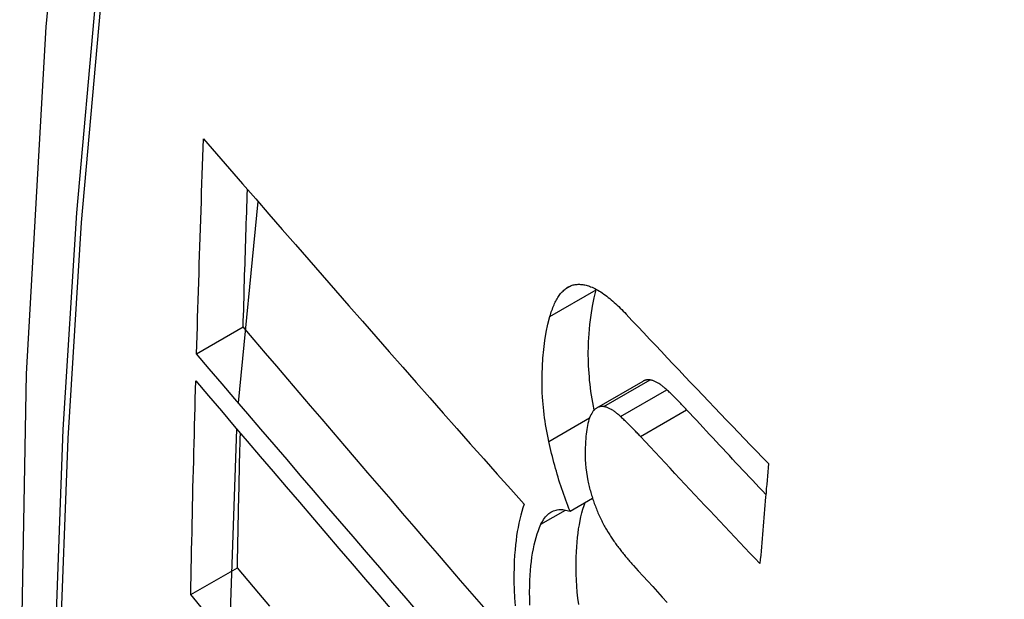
# Model space of a CAD drawing. Header units: inches. Extents: x 27 to 746, y 82 to 342.
# Tile 241 of 256: x 689.659 to 689.7833, y 303.8896 to 303.9628. Entities that reach past the tile are written whole.
import ezdxf

# ---------------------------------------------------------------- set-up
doc = ezdxf.new("R2010")
doc.units = ezdxf.units.IN
doc.header["$MEASUREMENT"] = 0
doc.layers.add('Visible Edges(ANSI)', color=7, linetype='Continuous', lineweight=25)
doc.layers.add('Visible Tangent Edges(ANSI)', color=7, linetype='Continuous', lineweight=25)

msp = doc.modelspace()

# ---------------------------------------------------------------- linework, layer by layer
at = {"layer": 'Visible Edges(ANSI)'}
for p, q in [((689.6866, 303.91441), (689.68906, 303.93984)), ((689.73174, 303.92869), (689.73176, 303.92876)), ((689.6813, 303.92063), (689.68718, 303.92403)), ((689.73184, 303.91379), (689.73768, 303.91717)), ((689.68544, 303.88441), (689.68639, 303.91111)), ((689.72844, 303.90074), (689.73128, 303.90238)), ((689.68056, 303.8902), (689.68646, 303.8936))]:
    msp.add_line(p, q, dxfattribs=at)
at = {"layer": 'Visible Edges(ANSI)', "flags": 128}
for points in [[(689.71302, 304.20574), (689.70017, 304.16768), (689.68911, 304.1285), (689.67982, 304.08826), (689.67226, 304.04704), (689.66642, 304.0049), (689.66227, 303.96191), (689.6598, 303.91811), (689.65898, 303.87359), (689.65979, 303.82839), (689.66222, 303.78258), (689.66624, 303.73623), (689.67183, 303.68939), (689.67898, 303.64214), (689.68766, 303.59454), (689.69785, 303.54667), (689.70953, 303.49858)], [(689.6813, 303.92063), (689.68133, 303.92176), (689.68136, 303.92289), (689.6814, 303.92402), (689.68143, 303.92515), (689.68147, 303.92628), (689.6815, 303.92741), (689.68154, 303.92854), (689.68157, 303.92967), (689.68161, 303.9308), (689.68164, 303.93193), (689.68168, 303.93306), (689.68172, 303.93419), (689.68175, 303.93532), (689.68179, 303.93645), (689.68183, 303.93758), (689.68187, 303.93871), (689.68191, 303.93985), (689.68194, 303.94098), (689.68198, 303.94211), (689.68202, 303.94324), (689.68206, 303.94437), (689.6821, 303.94551), (689.68214, 303.94664), (689.68219, 303.94777)], [(689.68219, 303.94777), (689.68382, 303.94588), (689.68546, 303.94399), (689.68712, 303.94208), (689.68877, 303.94017), (689.69044, 303.93826), (689.69211, 303.93633), (689.69378, 303.93441), (689.69546, 303.93248), (689.69715, 303.93055), (689.69884, 303.92861), (689.70053, 303.92668), (689.70223, 303.92474), (689.70393, 303.9228), (689.70563, 303.92086), (689.70733, 303.91892), (689.70904, 303.91698), (689.71074, 303.91505), (689.71244, 303.91311), (689.71415, 303.91119), (689.71585, 303.90926), (689.71756, 303.90734), (689.71926, 303.90542), (689.72095, 303.90351), (689.72265, 303.90161)], [(689.68718, 303.92403), (689.6872, 303.92475), (689.68722, 303.92547), (689.68725, 303.92619), (689.68727, 303.92692), (689.68729, 303.92764), (689.68731, 303.92836), (689.68733, 303.92909), (689.68735, 303.92981), (689.68737, 303.93053), (689.6874, 303.93125), (689.68742, 303.93198), (689.68744, 303.9327), (689.68746, 303.93342), (689.68749, 303.93415), (689.68751, 303.93487), (689.68753, 303.93559), (689.68756, 303.93632), (689.68758, 303.93704), (689.6876, 303.93777), (689.68763, 303.93849), (689.68765, 303.93921), (689.68767, 303.93994), (689.6877, 303.94066), (689.68772, 303.94138)], [(689.7259, 303.92532), (689.72596, 303.92552), (689.72602, 303.92571), (689.72608, 303.9259), (689.72614, 303.92609), (689.72621, 303.92627), (689.72628, 303.92645), (689.72635, 303.92663), (689.72642, 303.9268), (689.72649, 303.92696), (689.72657, 303.92712), (689.72665, 303.92728), (689.72673, 303.92743), (689.72681, 303.92757), (689.7269, 303.92771), (689.72699, 303.92785), (689.72708, 303.92798), (689.72717, 303.9281), (689.72726, 303.92822), (689.72736, 303.92834), (689.72746, 303.92845), (689.72756, 303.92855), (689.72766, 303.92865), (689.72777, 303.92874), (689.72787, 303.92883)], [(689.72787, 303.92883), (689.72799, 303.92891), (689.7281, 303.92899), (689.72822, 303.92906), (689.72834, 303.92912), (689.72846, 303.92918), (689.72859, 303.92923), (689.72871, 303.92927), (689.72884, 303.92931), (689.72897, 303.92934), (689.7291, 303.92936), (689.72923, 303.92938), (689.72936, 303.92939), (689.72949, 303.9294), (689.72963, 303.9294), (689.72977, 303.92939), (689.72991, 303.92938), (689.73005, 303.92936), (689.73019, 303.92934), (689.73033, 303.92931), (689.73047, 303.92928), (689.73061, 303.92924), (689.73076, 303.92919), (689.7309, 303.92915), (689.73104, 303.92909)], [(689.73149, 303.91352), (689.7314, 303.91399), (689.73131, 303.91446), (689.73123, 303.91493), (689.73115, 303.9154), (689.73109, 303.91587), (689.73102, 303.91633), (689.73097, 303.91679), (689.73092, 303.91726), (689.73088, 303.91772), (689.73084, 303.91817), (689.73081, 303.91863), (689.73079, 303.91908), (689.73077, 303.91953), (689.73076, 303.91998), (689.73075, 303.92042), (689.73075, 303.92085), (689.73076, 303.92136), (689.73079, 303.92213), (689.73085, 303.92314), (689.73096, 303.92433), (689.7311, 303.9255), (689.73128, 303.92662), (689.73149, 303.92768), (689.73174, 303.92869)], [(689.73104, 303.92909), (689.73122, 303.92902), (689.73141, 303.92894), (689.73159, 303.92885), (689.73177, 303.92876), (689.73196, 303.92865), (689.73215, 303.92854), (689.73233, 303.92843), (689.73252, 303.9283), (689.73271, 303.92817), (689.7329, 303.92803), (689.73308, 303.92789), (689.73327, 303.92774), (689.73346, 303.92759), (689.73365, 303.92743), (689.73384, 303.92727), (689.73403, 303.9271), (689.73422, 303.92693), (689.7344, 303.92675), (689.73459, 303.92658), (689.73478, 303.92639), (689.73497, 303.92621), (689.73515, 303.92602), (689.73534, 303.92583), (689.73552, 303.92563)], [(689.72577, 303.90956), (689.72567, 303.90999), (689.72559, 303.91042), (689.7255, 303.91085), (689.72543, 303.91128), (689.72535, 303.9117), (689.72529, 303.91213), (689.72523, 303.91255), (689.72517, 303.91297), (689.72512, 303.9134), (689.72508, 303.91382), (689.72504, 303.91424), (689.725, 303.91466), (689.72497, 303.91513), (689.72494, 303.91572), (689.72492, 303.9164), (689.72491, 303.91719), (689.72492, 303.91806), (689.72496, 303.91902), (689.72503, 303.92006), (689.72514, 303.92118), (689.72528, 303.92228), (689.72545, 303.92334), (689.72566, 303.92436), (689.7259, 303.92532)], [(689.73552, 303.92563), (689.73626, 303.92484), (689.737, 303.92406), (689.73774, 303.92327), (689.73848, 303.92248), (689.73922, 303.92169), (689.73997, 303.92091), (689.74071, 303.92012), (689.74146, 303.91933), (689.7422, 303.91854), (689.74295, 303.91775), (689.7437, 303.91697), (689.74445, 303.91618), (689.7452, 303.91539), (689.74595, 303.9146), (689.7467, 303.91382), (689.74745, 303.91303), (689.7482, 303.91224), (689.74896, 303.91146), (689.74971, 303.91067), (689.75047, 303.90989), (689.75122, 303.9091), (689.75198, 303.90832), (689.75274, 303.90753), (689.75349, 303.90675)], [(689.71756, 303.8886), (689.71609, 303.8903), (689.71463, 303.89199), (689.71317, 303.89369), (689.7117, 303.89539), (689.71024, 303.89709), (689.70877, 303.8988), (689.70731, 303.9005), (689.70585, 303.9022), (689.70439, 303.9039), (689.70294, 303.9056), (689.70148, 303.90729), (689.70003, 303.90899), (689.69858, 303.91068), (689.69714, 303.91236), (689.6957, 303.91405), (689.69427, 303.91572), (689.69284, 303.9174), (689.69142, 303.91906), (689.69, 303.92072), (689.68859, 303.92238), (689.68718, 303.92403)], [(689.70945, 303.88779), (689.70777, 303.88974), (689.70609, 303.89168), (689.70442, 303.89363), (689.70274, 303.89558), (689.70106, 303.89753), (689.69939, 303.89948), (689.69772, 303.90143), (689.69605, 303.90337), (689.69439, 303.90531), (689.69273, 303.90725), (689.69108, 303.90918), (689.68943, 303.91111), (689.68779, 303.91303), (689.68615, 303.91494), (689.68453, 303.91684), (689.68291, 303.91874), (689.6813, 303.92063)], [(689.68056, 303.8902), (689.68059, 303.89132), (689.68061, 303.89244), (689.68063, 303.89356), (689.68065, 303.89469), (689.68068, 303.89581), (689.6807, 303.89694), (689.68073, 303.89806), (689.68075, 303.89918), (689.68078, 303.90031), (689.6808, 303.90143), (689.68083, 303.90256), (689.68085, 303.90368), (689.68088, 303.90481), (689.68091, 303.90593), (689.68094, 303.90706), (689.68096, 303.90819), (689.68099, 303.90931), (689.68102, 303.91044), (689.68105, 303.91156), (689.68108, 303.91269), (689.68111, 303.91382), (689.68114, 303.91494), (689.68117, 303.91607), (689.6812, 303.9172)], [(689.6812, 303.9172), (689.68281, 303.91531), (689.68443, 303.91341), (689.68605, 303.9115), (689.68768, 303.90959), (689.68932, 303.90767), (689.69097, 303.90574), (689.69262, 303.90381), (689.69428, 303.90187), (689.69594, 303.89993), (689.6976, 303.89798), (689.69927, 303.89603), (689.70094, 303.89408), (689.70261, 303.89213), (689.70429, 303.89018), (689.70596, 303.88823)], [(689.73855, 303.91732), (689.73851, 303.91732), (689.73847, 303.91733), (689.73843, 303.91733), (689.73839, 303.91733), (689.73836, 303.91734), (689.73832, 303.91734), (689.73828, 303.91734), (689.73824, 303.91733), (689.73821, 303.91733), (689.73817, 303.91733), (689.73813, 303.91732), (689.7381, 303.91732), (689.73806, 303.91731), (689.73803, 303.9173), (689.73799, 303.91729), (689.73796, 303.91728), (689.73792, 303.91727), (689.73789, 303.91726), (689.73785, 303.91725), (689.73782, 303.91723), (689.73778, 303.91722), (689.73775, 303.9172), (689.73772, 303.91719), (689.73768, 303.91717)], [(689.74065, 303.91608), (689.74056, 303.91616), (689.74047, 303.91624), (689.74038, 303.91631), (689.74029, 303.91639), (689.7402, 303.91646), (689.74012, 303.91653), (689.74003, 303.9166), (689.73994, 303.91667), (689.73985, 303.91673), (689.73976, 303.91679), (689.73967, 303.91685), (689.73958, 303.9169), (689.7395, 303.91695), (689.73941, 303.917), (689.73932, 303.91705), (689.73923, 303.91709), (689.73915, 303.91713), (689.73906, 303.91717), (689.73897, 303.9172), (689.73889, 303.91723), (689.7388, 303.91726), (689.73872, 303.91728), (689.73863, 303.9173), (689.73855, 303.91732)], [(689.74316, 303.91355), (689.74306, 303.91367), (689.74295, 303.91378), (689.74285, 303.91389), (689.74274, 303.914), (689.74264, 303.91411), (689.74253, 303.91422), (689.74243, 303.91433), (689.74233, 303.91444), (689.74222, 303.91454), (689.74212, 303.91465), (689.74201, 303.91476), (689.74191, 303.91486), (689.7418, 303.91497), (689.7417, 303.91507), (689.74159, 303.91518), (689.74149, 303.91528), (689.74138, 303.91538), (689.74128, 303.91548), (689.74117, 303.91559), (689.74107, 303.91569), (689.74096, 303.91578), (689.74086, 303.91588), (689.74075, 303.91598), (689.74065, 303.91608)], [(689.73271, 303.91395), (689.73263, 303.91396), (689.73256, 303.91396), (689.73248, 303.91396), (689.73241, 303.91396), (689.73234, 303.91396), (689.73227, 303.91395), (689.7322, 303.91393), (689.73213, 303.91392), (689.73206, 303.91389), (689.73199, 303.91387), (689.73193, 303.91384), (689.73186, 303.9138), (689.7318, 303.91377), (689.73173, 303.91372), (689.73167, 303.91368), (689.73161, 303.91363), (689.73155, 303.91358), (689.7315, 303.91352), (689.73144, 303.91346), (689.73138, 303.9134), (689.73133, 303.91333), (689.73128, 303.91326), (689.73123, 303.91318), (689.73118, 303.9131)], [(689.73481, 303.91271), (689.73472, 303.91279), (689.73463, 303.91287), (689.73454, 303.91294), (689.73445, 303.91302), (689.73437, 303.91309), (689.73428, 303.91316), (689.73419, 303.91323), (689.7341, 303.91329), (689.73401, 303.91336), (689.73392, 303.91342), (689.73383, 303.91348), (689.73374, 303.91353), (689.73366, 303.91358), (689.73357, 303.91363), (689.73348, 303.91368), (689.73339, 303.91372), (689.73331, 303.91376), (689.73322, 303.9138), (689.73313, 303.91383), (689.73305, 303.91386), (689.73296, 303.91389), (689.73288, 303.91391), (689.73279, 303.91393), (689.73271, 303.91395)], [(689.73118, 303.9131), (689.73108, 303.91293), (689.73099, 303.91274), (689.73091, 303.91253), (689.73083, 303.91231), (689.73077, 303.91207), (689.73071, 303.91183), (689.73065, 303.91158), (689.7306, 303.91132), (689.73056, 303.91105), (689.73052, 303.91077), (689.73048, 303.91049), (689.73045, 303.9102), (689.73043, 303.9099), (689.7304, 303.90955), (689.73038, 303.90916), (689.73036, 303.90873), (689.73035, 303.90827), (689.73035, 303.90778), (689.73037, 303.90727), (689.7304, 303.90674), (689.73045, 303.90621), (689.73051, 303.90567), (689.73059, 303.90513), (689.7307, 303.90458)], [(689.73732, 303.91018), (689.73722, 303.9103), (689.73712, 303.91041), (689.73701, 303.91052), (689.73691, 303.91063), (689.7368, 303.91074), (689.7367, 303.91085), (689.73659, 303.91096), (689.73649, 303.91107), (689.73638, 303.91117), (689.73628, 303.91128), (689.73617, 303.91139), (689.73607, 303.91149), (689.73596, 303.9116), (689.73586, 303.9117), (689.73575, 303.91181), (689.73565, 303.91191), (689.73554, 303.91201), (689.73544, 303.91211), (689.73533, 303.91221), (689.73523, 303.91231), (689.73512, 303.91241), (689.73502, 303.91251), (689.73492, 303.91261), (689.73481, 303.91271)], [(689.75316, 303.90286), (689.75274, 303.9033), (689.75232, 303.90375), (689.7519, 303.90419), (689.75148, 303.90464), (689.75106, 303.90509), (689.75064, 303.90553), (689.75023, 303.90598), (689.74981, 303.90642), (689.74939, 303.90687), (689.74897, 303.90731), (689.74856, 303.90776), (689.74814, 303.90821), (689.74772, 303.90865), (689.74731, 303.9091), (689.74689, 303.90954), (689.74648, 303.90999), (689.74606, 303.91043), (689.74564, 303.91088), (689.74523, 303.91133), (689.74482, 303.91177), (689.7444, 303.91222), (689.74399, 303.91266), (689.74357, 303.91311), (689.74316, 303.91355)], [(689.68646, 303.8936), (689.68647, 303.89431), (689.68648, 303.89501), (689.6865, 303.89572), (689.68651, 303.89643), (689.68653, 303.89714), (689.68654, 303.89784), (689.68655, 303.89855), (689.68657, 303.89926), (689.68658, 303.89997), (689.6866, 303.90067), (689.68661, 303.90138), (689.68663, 303.90209), (689.68665, 303.9028), (689.68666, 303.90351), (689.68668, 303.90421), (689.68669, 303.90492), (689.68671, 303.90563), (689.68673, 303.90634), (689.68674, 303.90705), (689.68676, 303.90776), (689.68678, 303.90847), (689.68679, 303.90917), (689.68681, 303.90988), (689.68683, 303.91059)], [(689.75242, 303.89412), (689.75179, 303.89479), (689.75115, 303.89546), (689.75052, 303.89613), (689.74988, 303.89679), (689.74925, 303.89746), (689.74862, 303.89813), (689.74798, 303.8988), (689.74735, 303.89947), (689.74672, 303.90014), (689.74609, 303.90081), (689.74546, 303.90148), (689.74483, 303.90215), (689.7442, 303.90282), (689.74357, 303.90349), (689.74295, 303.90416), (689.74232, 303.90483), (689.74169, 303.9055), (689.74107, 303.90617), (689.74044, 303.90684), (689.73982, 303.90751), (689.73919, 303.90818), (689.73857, 303.90885), (689.73795, 303.90952), (689.73732, 303.91018)], [(689.72844, 303.90074), (689.7283, 303.90109), (689.72817, 303.90144), (689.72803, 303.90179), (689.7279, 303.90214), (689.72777, 303.9025), (689.72765, 303.90286), (689.72752, 303.90322), (689.7274, 303.90358), (689.72728, 303.90394), (689.72717, 303.9043), (689.72705, 303.90467), (689.72694, 303.90504), (689.72683, 303.90541), (689.72672, 303.90578), (689.72662, 303.90615), (689.72652, 303.90653), (689.72641, 303.9069), (689.72632, 303.90728), (689.72622, 303.90765), (689.72612, 303.90803), (689.72603, 303.90841), (689.72594, 303.90879), (689.72585, 303.90918), (689.72577, 303.90956)], [(689.75349, 303.90675), (689.75345, 303.90623), (689.7534, 303.9057), (689.75336, 303.90517), (689.75331, 303.90465), (689.75327, 303.90412), (689.75322, 303.9036), (689.75318, 303.90307), (689.75313, 303.90254), (689.75309, 303.90202), (689.75304, 303.90149), (689.753, 303.90096), (689.75295, 303.90044), (689.75291, 303.89991), (689.75286, 303.89939), (689.75282, 303.89886), (689.75277, 303.89833), (689.75273, 303.89781), (689.75269, 303.89728), (689.75264, 303.89675), (689.7526, 303.89623), (689.75255, 303.8957), (689.75251, 303.89518), (689.75246, 303.89465), (689.75242, 303.89412)], [(689.7307, 303.90458), (689.73074, 303.9044), (689.73078, 303.90421), (689.73082, 303.90403), (689.73087, 303.90385), (689.73091, 303.90366), (689.73096, 303.90348), (689.73101, 303.9033), (689.73106, 303.90312), (689.73111, 303.90294), (689.73116, 303.90276), (689.73122, 303.90258), (689.73127, 303.9024), (689.73133, 303.90223), (689.73139, 303.90205), (689.73145, 303.90188), (689.73151, 303.9017), (689.73157, 303.90153), (689.73164, 303.90136), (689.7317, 303.90119), (689.73177, 303.90102), (689.73184, 303.90086), (689.7319, 303.9007), (689.73197, 303.90053), (689.73205, 303.90037)], [(689.72265, 303.90161), (689.7225, 303.90116), (689.72236, 303.9007), (689.72222, 303.90022), (689.7221, 303.89973), (689.72199, 303.89922), (689.72188, 303.8987), (689.72179, 303.89816), (689.7217, 303.89761), (689.72163, 303.89705), (689.72156, 303.89648), (689.7215, 303.89586), (689.72145, 303.89518), (689.72141, 303.89443), (689.72138, 303.89362), (689.72136, 303.89275), (689.72136, 303.89181), (689.72139, 303.89082), (689.72144, 303.88981), (689.72151, 303.88877)], [(689.72954, 303.88897), (689.72944, 303.88975), (689.72936, 303.89052), (689.7293, 303.89128), (689.72925, 303.89204), (689.72922, 303.89279), (689.72921, 303.89352), (689.72921, 303.89424), (689.72922, 303.89492), (689.72925, 303.89559), (689.72929, 303.89622), (689.72933, 303.89682), (689.72939, 303.8974), (689.72945, 303.89796), (689.72953, 303.8985), (689.72962, 303.89903), (689.72972, 303.89955), (689.72982, 303.90005), (689.72994, 303.90053), (689.73008, 303.90099), (689.73022, 303.90144), (689.73037, 303.90186)], [(689.72477, 303.89909), (689.72488, 303.8993), (689.72499, 303.8995), (689.7251, 303.89969), (689.72522, 303.89986), (689.72535, 303.90002), (689.72547, 303.90017), (689.72561, 303.9003), (689.72575, 303.90043), (689.72589, 303.90053), (689.72604, 303.90063), (689.7262, 303.90071), (689.72635, 303.90078), (689.72651, 303.90084), (689.72668, 303.90088), (689.72684, 303.90092), (689.72701, 303.90094), (689.72719, 303.90095), (689.72736, 303.90095), (689.72754, 303.90094), (689.72771, 303.90092), (689.72789, 303.90089), (689.72807, 303.90085), (689.72826, 303.9008), (689.72844, 303.90074)], [(689.73205, 303.90037), (689.73212, 303.9002), (689.7322, 303.90003), (689.73228, 303.89987), (689.73236, 303.8997), (689.73244, 303.89954), (689.73252, 303.89938), (689.7326, 303.89922), (689.73268, 303.89906), (689.73277, 303.89891), (689.73285, 303.89876), (689.73293, 303.89861), (689.73302, 303.89846), (689.73311, 303.89831), (689.73319, 303.89817), (689.73328, 303.89802), (689.73337, 303.89788), (689.73345, 303.89774), (689.73354, 303.8976), (689.73363, 303.89747), (689.73372, 303.89733), (689.73381, 303.8972), (689.7339, 303.89707), (689.73399, 303.89694), (689.73408, 303.89681)], [(689.72338, 303.88887), (689.72335, 303.88971), (689.72334, 303.89052), (689.72335, 303.89128), (689.72338, 303.89199), (689.72341, 303.89265), (689.72346, 303.89326), (689.72351, 303.89383), (689.72357, 303.89439), (689.72364, 303.89493), (689.72372, 303.89546), (689.72382, 303.89598), (689.72392, 303.89648), (689.72404, 303.89696), (689.72416, 303.89743), (689.7243, 303.89787), (689.72445, 303.8983), (689.7246, 303.8987), (689.72477, 303.89909)], [(689.73408, 303.89681), (689.73418, 303.89668), (689.73428, 303.89655), (689.73437, 303.89641), (689.73447, 303.89628), (689.73457, 303.89615), (689.73467, 303.89602), (689.73477, 303.89589), (689.73487, 303.89577), (689.73496, 303.89564), (689.73506, 303.89552), (689.73516, 303.89539), (689.73526, 303.89527), (689.73536, 303.89515), (689.73546, 303.89503), (689.73556, 303.89491), (689.73566, 303.89479), (689.73576, 303.89467), (689.73586, 303.89455), (689.73596, 303.89444), (689.73606, 303.89432), (689.73616, 303.89421), (689.73626, 303.89409), (689.73636, 303.89398), (689.73646, 303.89387)], [(689.73646, 303.89387), (689.73706, 303.89321), (689.73767, 303.89255), (689.73827, 303.89189), (689.73888, 303.89122), (689.73949, 303.89056), (689.74009, 303.8899), (689.7407, 303.88923)], [(689.69055, 303.88874), (689.68918, 303.89037), (689.68781, 303.89199), (689.68646, 303.8936)], [(689.68228, 303.88815), (689.68056, 303.8902)]]:
    msp.add_lwpolyline(points, dxfattribs=at)
at = {"layer": 'Visible Edges(ANSI)'}
msp.add_ellipse((690.00611, 303.60307), major_axis=(-0.15994, 0.27703), ratio=0.57735, dxfattribs=at)
at = {"layer": 'Visible Tangent Edges(ANSI)'}
for p, q in [((689.7259, 303.92532), (689.73174, 303.92869)), ((689.72787, 303.92883), (689.72853, 303.92921)), ((689.73271, 303.91395), (689.73855, 303.91732)), ((689.73481, 303.91271), (689.74065, 303.91608)), ((689.72577, 303.90956), (689.73091, 303.91253)), ((689.73732, 303.91018), (689.74316, 303.91355)), ((689.72477, 303.89909), (689.72789, 303.90089))]:
    msp.add_line(p, q, dxfattribs=at)
at = {"layer": 'Visible Tangent Edges(ANSI)', "flags": 128}
for points in [[(689.71215, 304.162), (689.70439, 304.13955), (689.69726, 304.11645), (689.69079, 304.09271), (689.68499, 304.06836), (689.67985, 304.04342), (689.67539, 304.01793), (689.67162, 303.99191), (689.66854, 303.9654), (689.66614, 303.93843), (689.66444, 303.91104), (689.66342, 303.88326), (689.6631, 303.85509), (689.66346, 303.82654), (689.6645, 303.7976), (689.66623, 303.76831), (689.66864, 303.7387), (689.67173, 303.70879), (689.6755, 303.67863), (689.67995, 303.64822), (689.68506, 303.61757), (689.69084, 303.58671), (689.69729, 303.55568)], [(689.69804, 303.5553), (689.69158, 303.58627), (689.68578, 303.61706), (689.68065, 303.64765), (689.67619, 303.67801), (689.67241, 303.70812), (689.6693, 303.73797), (689.66688, 303.76753), (689.66514, 303.79676), (689.66409, 303.82563), (689.66373, 303.85411), (689.66406, 303.88221), (689.66508, 303.90991), (689.66679, 303.93721), (689.66919, 303.96409), (689.67229, 303.9905), (689.67608, 304.01641), (689.68055, 304.04179), (689.68571, 304.0666), (689.69153, 304.09083), (689.69802, 304.11444), (689.70515, 304.13741), (689.71293, 304.15972)]]:
    msp.add_lwpolyline(points, dxfattribs=at)
at = {"layer": 'Visible Tangent Edges(ANSI)'}
msp.add_ellipse((690.0086, 303.60451), major_axis=(-0.17318, 0.29996), ratio=0.57735, start_param=5.05527, end_param=10.652693, dxfattribs=at)
for centre, major_axis in [((690.00919, 303.60485), (0.17111, -0.29637)), ((690.00621, 303.60313), (-0.1627, 0.2818)), ((690.00611, 303.60307), (0.1621, -0.28076))]:
    msp.add_ellipse(centre, major_axis=major_axis, ratio=0.57735, dxfattribs=at)

doc.saveas('drawing.dxf')
